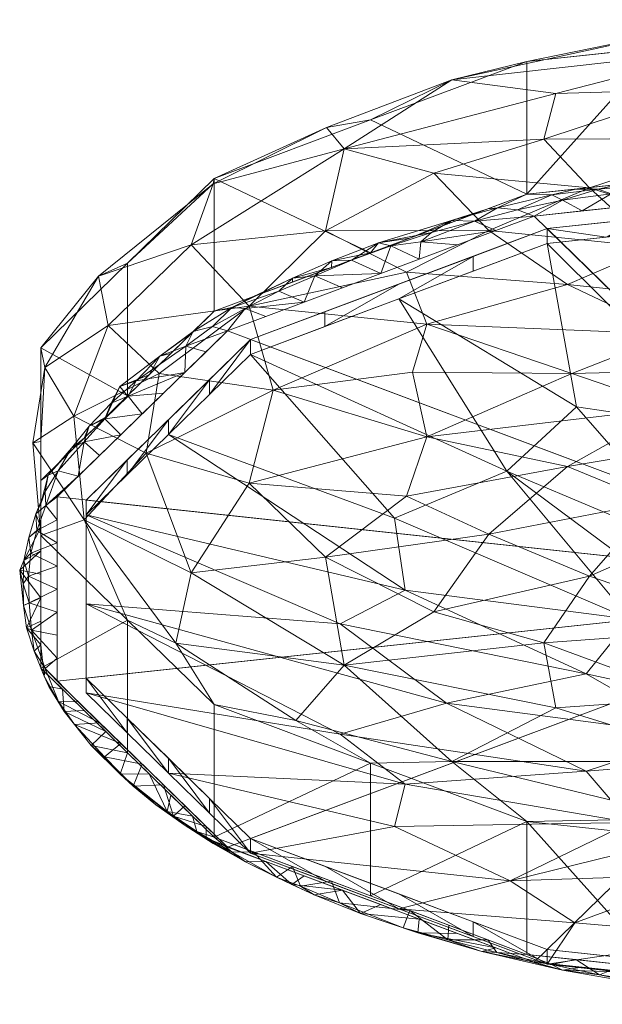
# Model space of a CAD drawing. Header units: millimetres. Extents: x -181 to 292, y -211 to 39.
# Tile 253 of 256: x 184 to 219, y -98 to -39. Entities that reach past the tile are written whole.
import ezdxf

# ---------------------------------------------------------------- set-up
doc = ezdxf.new("R2010")
doc.units = ezdxf.units.MM
doc.layers.add('M-520-M_DRAINAGE_FW', color=2, linetype='Continuous', lineweight=30)

# ---------------------------------------------------------------- blocks, each defined once
blk = doc.blocks.new('FFAS1300-601500BF0 - Acacia Evolution Deck Mount Bath _ Shower Mixer with Shower Kit-3813-3D View 1')
at = {"layer": 'M-520-M_DRAINAGE_FW', "lineweight": 9}
mesh = blk.add_polyface(dxfattribs=at)
corners = [(238, -60.107, 238.994), (238, -50.779, 220.64), (238, -43.544, 204.723), (238, -39.502, 193.666), (238, -39.269, 189.152), (214.661, -41.77, 193.856), (195.945, -48.777, 207.034), (185.558, -58.902, 226.078), (185.558, -70.141, 247.215), (195.945, -80.267, 266.258), (214.661, -87.274, 279.437), (238, -89.775, 284.14), (238, -86.163, 281.423), (238, -79.257, 271.889), (238, -70.107, 256.99), (238, -60.107, 238.994), (238, -60.107, 238.994), (238, -60.107, 238.994), (238, -60.107, 238.994), (238, -60.107, 238.994), (238, -60.107, 238.994), (238, -60.107, 238.994), (238, -60.107, 238.994), (238, -60.107, 238.994), (199.462, -61.442, 238.284), (217.35, -60.445, 238.814), (212.37, -70.067, 255.619), (212.37, -51.894, 221.44), (216.386, -80.452, 272.523), (216.386, -43.687, 203.378), (226.973, -68.816, 254.533), (226.973, -52.095, 223.084), (194.563, -72.384, 256.157), (194.563, -52.743, 219.218), (228.044, -60.183, 238.953), (223.349, -58.085, 234.746), (223.349, -62.498, 243.045), (226.086, -56.057, 230.957), (226.086, -64.504, 246.845), (208.658, -57.493, 232.239), (208.658, -64.245, 244.938), (187.534, -62.994, 237.459), (198.042, -56.415, 228.171), (198.042, -67.015, 248.106), (202.594, -51.902, 219.79), (203.724, -46.995, 208.669), (210.172, -42.872, 198.932), (224.228, -39.821, 192.775), (209.082, -48.459, 213.506), (218.405, -49.324, 216.686), (227.516, -46.362, 210.909), (202.594, -71.439, 256.534), (203.724, -77.915, 266.822), (210.172, -83.682, 275.684), (224.228, -87.08, 281.657), (209.082, -74.724, 262.903), (218.405, -72.571, 260.407), (227.516, -75.704, 266.094), (226.768, -41.02, 197.701), (226.768, -83.667, 277.907), (222.265, -52.886, 224.426), (230.46, -55.95, 230.916), (233.255, -55.846, 230.779), (232.352, -51.235, 221.513), (235.46, -55.796, 230.712), (238, -60.107, 238.994), (222.265, -68.147, 253.126), (230.46, -64.479, 246.956), (233.255, -64.535, 247.12), (232.352, -69.638, 256.124), (235.46, -64.562, 247.198), (238, -60.107, 238.994), (238, -60.107, 238.994), (238, -60.107, 238.994), (207.449, -54.379, 225.868), (217.092, -55.124, 228.512), (195.878, -49.095, 210.383), (189.01, -54.626, 220.283), (189.594, -57.568, 227.649), (192.653, -60.445, 234.661), (191.864, -65.209, 243.276), (188.162, -69.215, 248.585), (190.752, -75.204, 256.736), (193.651, -76.599, 261.785), (185.802, -60.091, 230.399), (185.558, -64.522, 236.646), (200.835, -81.213, 270.14), (205.303, -83.77, 272.848), (190.752, -53.84, 216.556), (185.079, -64.599, 238.664), (207.449, -67.786, 251.082), (217.092, -66.01, 248.985), (205.303, -45.273, 200.445), (238, -60.107, 238.994), (238, -60.107, 238.994), (238, -60.107, 238.994), (238, -60.107, 238.994), (207.808, -60.373, 237.655), (238, -39.385, 191.409), (226.331, -40.519, 191.504), (215.67, -46.415, 209.903), (238, -47.161, 212.681), (226.331, -88.524, 281.789), (238, -87.969, 282.782), (215.67, -76.567, 266.612), (238, -74.682, 264.44), (224.662, -43.457, 203.921), (238, -41.523, 199.194), (238, -82.71, 276.656), (224.662, -79.873, 272.409), (238, -55.443, 229.817), (238, -65.107, 247.992), (202.654, -45.72, 204.457)]
mesh.append_faces([[corners[k] for k in face] for face in [(61, 37, 95), (64, 62, 23), (103, 102, 11), (70, 111, 71), (99, 98, 4)]], dxfattribs={"vtx0": -1})
mesh.append_faces([[corners[k] for k in face] for face in [(6, 112, 92), (1, 63, 110), (8, 89, 85), (88, 76, 6), (101, 63, 1), (107, 106, 2), (111, 69, 14)]], dxfattribs={"vtx0": -1, "vtx1": -1})
mesh.append_faces([[corners[k] for k in face] for face in [(63, 101, 50), (98, 99, 47), (48, 27, 49), (76, 77, 33), (47, 58, 3), (40, 36, 25), (33, 44, 45), (31, 63, 50), (39, 42, 24), (110, 63, 64), (48, 44, 27), (31, 49, 60), (26, 55, 56), (100, 50, 106), (25, 35, 39), (34, 35, 25), (62, 31, 61), (82, 83, 81), (25, 39, 97), (53, 28, 52), (30, 56, 57), (5, 46, 47), (28, 53, 59), (53, 54, 59), (30, 69, 68), (102, 103, 54), (69, 70, 68), (77, 78, 33), (43, 80, 32), (85, 89, 84), (67, 38, 66), (43, 51, 90), (55, 26, 51), (52, 55, 51), (34, 25, 36), (25, 97, 40), (60, 61, 31), (75, 27, 74), (26, 91, 90), (26, 56, 66), (37, 60, 75), (42, 44, 33), (43, 40, 24), (40, 90, 91), (80, 81, 32), (42, 78, 79), (44, 74, 27), (42, 33, 78), (24, 79, 80), (51, 43, 32), (74, 42, 39), (44, 48, 45), (46, 45, 29), (76, 33, 45), (58, 47, 46), (6, 76, 112), (58, 46, 29), (60, 27, 75), (45, 48, 100), (50, 49, 31), (100, 48, 49), (31, 62, 63), (51, 32, 52), (90, 51, 26), (32, 81, 83), (53, 86, 87), (52, 83, 86), (54, 53, 10), (54, 12, 59), (28, 104, 52), (56, 30, 66), (55, 104, 56), (28, 59, 109), (57, 56, 104), (106, 58, 29), (106, 107, 58), (13, 57, 109), (27, 60, 49), (37, 61, 60), (64, 63, 62), (67, 66, 30), (66, 38, 91), (68, 67, 30), (30, 57, 69), (69, 57, 105), (45, 46, 112), (69, 111, 70), (42, 74, 44), (75, 39, 35), (39, 75, 74), (35, 37, 75), (76, 88, 77), (78, 84, 41), (84, 77, 7), (78, 41, 79), (80, 79, 41), (42, 79, 24), (80, 41, 81), (24, 80, 43), (86, 83, 9), (52, 32, 83), (77, 84, 78), (81, 89, 8), (41, 84, 89), (52, 86, 53), (81, 41, 89), (66, 91, 26), (43, 90, 40), (38, 36, 91), (40, 91, 36), (112, 76, 45), (39, 24, 97), (40, 97, 24), (50, 100, 49), (45, 100, 29), (52, 104, 55), (104, 28, 109), (100, 106, 29), (2, 106, 50), (109, 59, 108), (104, 109, 57), (92, 112, 46)]], dxfattribs={"vtx0": -1, "vtx1": -1, "vtx2": -1})
mesh.append_faces([[corners[k] for k in face] for face in [(47, 3, 98), (59, 12, 108), (54, 10, 102), (109, 108, 13), (46, 5, 92), (81, 8, 82), (84, 7, 85), (86, 9, 87), (57, 13, 105)]], dxfattribs={"vtx0": -1, "vtx2": -1})
mesh.append_faces([[corners[k] for k in face] for face in [(21, 37, 35), (18, 36, 38), (20, 35, 34), (65, 110, 64)]], dxfattribs={"vtx1": -1})
mesh.append_faces([[corners[k] for k in face] for face in [(105, 14, 69), (87, 10, 53), (82, 9, 83), (88, 7, 77), (99, 5, 47), (101, 2, 50), (103, 12, 54), (107, 3, 58)]], dxfattribs={"vtx1": -1, "vtx2": -1})
mesh.append_faces([[corners[k] for k in face] for face in [(36, 19, 34), (70, 16, 68), (68, 73, 67), (61, 72, 62), (67, 96, 38)]], dxfattribs={"vtx2": -1})
mesh = blk.add_polyface(dxfattribs=at)
corners = [(238, -89.775, 284.14), (214.661, -87.274, 279.437), (195.945, -80.267, 266.258), (185.558, -70.141, 247.215), (185.558, -58.902, 226.078), (195.945, -48.777, 207.034), (214.661, -41.77, 193.856), (238, -39.269, 189.152), (238, -47.215, 184.927), (214.661, -49.716, 189.63), (195.945, -56.723, 202.809), (185.558, -66.849, 221.853), (185.558, -78.088, 242.989), (195.945, -88.213, 262.033), (214.661, -95.221, 275.212), (238, -97.721, 279.915), (222.526, -40.927, 192.27), (226.331, -48.466, 187.279), (205.303, -53.22, 196.22), (205.303, -45.273, 200.445), (190.752, -61.786, 212.331), (190.752, -53.84, 216.556), (185.558, -64.522, 236.646), (185.558, -72.468, 232.421), (190.752, -83.151, 252.511), (190.752, -75.204, 256.736), (205.303, -91.717, 268.622), (205.303, -83.77, 272.848), (222.526, -96.063, 276.797), (226.331, -88.524, 281.789)]
mesh.append_faces([[corners[k] for k in face] for face in [(17, 7, 8)]], dxfattribs={"vtx0": -1})
mesh.append_faces([[corners[k] for k in face] for face in [(9, 16, 17), (28, 1, 14), (7, 17, 16), (1, 28, 29), (15, 29, 28)]], dxfattribs={"vtx0": -1, "vtx1": -1})
mesh.append_faces([[corners[k] for k in face] for face in [(9, 19, 6), (19, 9, 18, 5), (20, 4, 21), (9, 6, 16), (12, 25, 3), (27, 13, 26), (13, 27, 2), (25, 12, 24), (26, 1, 27)]], dxfattribs={"vtx0": -1, "vtx2": -1})
mesh.append_faces([[corners[k] for k in face] for face in [(20, 11, 4), (26, 14, 1), (18, 10, 5)]], dxfattribs={"vtx1": -1, "vtx2": -1})
mesh.append_faces([[corners[k] for k in face] for face in [(21, 5, 10, 20), (23, 12, 3, 22), (24, 13, 2, 25), (22, 4, 11, 23)]], dxfattribs={"vtx1": -1, "vtx3": -1})
mesh.append_faces([[corners[k] for k in face] for face in [(15, 0, 29)]], dxfattribs={"vtx2": -1})
mesh = blk.add_polyface(dxfattribs=at)
corners = [(226.331, -48.466, 187.279), (230.266, -48.044, 186.486), (228.141, -47.974, 185.625), (219.71, -49.701, 187.799), (223.684, -50.102, 188.225), (220.821, -50.408, 188.802), (232.265, -47.892, 185.083), (228.49, -48.391, 185.61), (234.133, -47.63, 185.706), (224.651, -48.466, 186.299), (234.867, -48.12, 184.971), (235.137, -48.874, 185.917), (231.964, -48.386, 185.271), (238, -47.977, 184.854), (225.57, -48.802, 186.202), (222.38, -49.133, 186.934), (229.411, -49.488, 187.071), (226.548, -49.795, 187.648), (216.793, -50.068, 188.736), (218.922, -49.404, 187.909), (217.958, -50.715, 189.379), (215.095, -51.022, 189.956), (216.155, -49.759, 188.914), (221.596, -48.809, 187.079), (223.413, -48.778, 187.867), (238, -47.215, 184.927), (232.274, -49.181, 186.494), (238, -48.568, 185.34), (217.579, -49.404, 189.042), (220.496, -49.091, 188.454)]
mesh.append_faces([[corners[k] for k in face] for face in [(27, 10, 13), (11, 10, 27)]], dxfattribs={"vtx0": -1, "vtx1": -1})
mesh.append_faces([[corners[k] for k in face] for face in [(6, 7, 2), (9, 0, 2), (10, 11, 12), (8, 13, 6), (9, 14, 15), (18, 19, 3), (19, 18, 22), (15, 3, 19), (23, 24, 9), (16, 14, 7), (12, 7, 6), (6, 2, 1), (12, 6, 10), (6, 13, 10), (7, 14, 9), (7, 9, 2), (23, 9, 15), (12, 16, 7), (23, 19, 29), (28, 19, 22), (15, 19, 23), (14, 4, 15), (3, 20, 18), (4, 3, 15)]], dxfattribs={"vtx0": -1, "vtx1": -1, "vtx2": -1})
mesh.append_faces([[corners[k] for k in face] for face in [(3, 4, 5), (14, 16, 17), (18, 20, 21), (12, 26, 16), (14, 17, 4), (3, 5, 20), (23, 29, 24)]], dxfattribs={"vtx0": -1, "vtx2": -1})
mesh.append_faces([[corners[k] for k in face] for face in [(0, 1, 2), (1, 8, 6), (11, 26, 12), (24, 0, 9), (28, 29, 19)]], dxfattribs={"vtx1": -1, "vtx2": -1})
mesh.append_faces([[corners[k] for k in face] for face in [(8, 25, 13)]], dxfattribs={"vtx2": -1})
mesh = blk.add_polyface(dxfattribs=at)
corners = [(238, -98.135, 278.563), (215.095, -95.681, 273.947), (196.727, -88.804, 261.013), (186.533, -78.866, 242.323), (186.533, -67.836, 221.58), (196.727, -57.899, 202.89), (215.095, -51.022, 189.956), (238, -48.568, 185.34), (238, -73.351, 231.952)]
mesh.append_faces([[corners[k] for k in face] for face in [(2, 8, 1), (4, 8, 3)]], dxfattribs={"vtx0": -1, "vtx1": -1})
mesh.append_faces([[corners[k] for k in face] for face in [(8, 5, 6), (8, 2, 3)]], dxfattribs={"vtx0": -1, "vtx2": -1})
mesh.append_faces([[corners[k] for k in face] for face in [(0, 1, 8)]], dxfattribs={"vtx1": -1})
mesh.append_faces([[corners[k] for k in face] for face in [(4, 5, 8)]], dxfattribs={"vtx1": -1, "vtx2": -1})
mesh.append_faces([[corners[k] for k in face] for face in [(6, 7, 8)]], dxfattribs={"vtx2": -1})
mesh = blk.add_polyface(dxfattribs=at)
corners = [(238, -97.297, 276.987), (215.87, -94.926, 272.527), (198.122, -88.281, 260.031), (188.273, -78.68, 241.973), (188.273, -68.023, 221.93), (198.122, -58.421, 203.872), (215.87, -51.777, 191.376), (238, -49.406, 186.916), (238, -50.289, 186.446), (215.87, -52.661, 190.906), (198.122, -59.305, 203.403), (188.273, -68.907, 221.46), (188.273, -79.563, 241.503), (198.122, -89.165, 259.561), (215.87, -95.809, 272.057), (238, -98.181, 276.517), (222.932, -51.904, 189.483), (226.935, -50.591, 189.146), (230.466, -50.213, 188.435), (230.466, -51.097, 187.965), (206.996, -55.983, 197.154), (206.996, -55.099, 197.624), (211.433, -53.438, 194.5), (193.198, -64.106, 212.432), (193.198, -63.222, 212.901), (195.66, -60.822, 208.387), (188.273, -73.351, 231.952), (188.273, -74.235, 231.482), (188.273, -76.899, 236.492), (193.198, -84.364, 250.532), (193.198, -83.48, 251.002), (190.736, -81.08, 246.487), (206.996, -91.603, 266.279), (206.996, -92.487, 265.809), (211.433, -94.148, 268.933), (226.935, -96.995, 274.287), (226.935, -96.111, 274.757), (221.402, -95.518, 273.642), (202.559, -56.76, 200.748), (202.559, -57.644, 200.279), (190.736, -65.623, 217.416), (190.736, -66.506, 216.946), (188.273, -71.571, 226.471), (188.273, -70.687, 226.941), (195.66, -85.881, 255.516), (195.66, -86.764, 255.046), (202.559, -90.826, 262.685), (202.559, -89.942, 263.155), (230.466, -96.49, 275.468), (232.467, -97.588, 275.402), (221.402, -51.184, 190.261), (219.401, -52.282, 190.195), (223.88, -50.726, 188.472), (226.699, -51.5, 188.724), (234.233, -50.693, 187.206), (234.233, -49.809, 187.675), (211.433, -54.322, 194.03), (195.66, -61.705, 207.917), (188.273, -76.015, 236.962), (190.736, -81.964, 246.017), (211.433, -93.264, 269.403), (221.402, -96.402, 273.172), (234.233, -96.893, 276.228)]
mesh.append_faces([[corners[k] for k in face] for face in [(62, 15, 0)]], dxfattribs={"vtx0": -1})
mesh.append_faces([[corners[k] for k in face] for face in [(3, 59, 31), (57, 5, 10), (59, 3, 12), (45, 30, 29), (5, 57, 25), (36, 35, 48), (60, 14, 1), (14, 60, 34), (21, 39, 38), (24, 41, 40), (27, 43, 42), (30, 45, 44), (15, 62, 49), (17, 52, 50), (18, 19, 17), (51, 52, 16), (53, 17, 19), (19, 55, 54)]], dxfattribs={"vtx0": -1, "vtx1": -1})
mesh.append_faces([[corners[k] for k in face] for face in [(17, 53, 52), (52, 51, 50)]], dxfattribs={"vtx0": -1, "vtx1": -1, "vtx2": -1})
mesh.append_faces([[corners[k] for k in face] for face in [(6, 51, 9), (38, 39, 10, 5), (12, 3, 58, 28), (56, 22, 6, 9), (42, 43, 4, 11), (1, 14, 61, 37), (51, 6, 50), (35, 36, 37, 61), (11, 4, 40), (13, 2, 44), (2, 13, 46), (48, 35, 49)]], dxfattribs={"vtx0": -1, "vtx2": -1})
mesh.append_faces([[corners[k] for k in face] for face in [(30, 31, 29), (45, 13, 44), (23, 41, 24), (18, 55, 19), (55, 7, 54), (41, 11, 40), (24, 25, 23), (53, 16, 52), (56, 20, 22), (57, 23, 25), (58, 26, 28), (59, 29, 31), (60, 32, 34), (62, 48, 49)]], dxfattribs={"vtx1": -1, "vtx2": -1})
mesh.append_faces([[corners[k] for k in face] for face in [(20, 39, 21, 22), (27, 28, 26, 43), (32, 47, 33, 34), (47, 2, 46, 33)]], dxfattribs={"vtx1": -1, "vtx3": -1})
mesh.append_faces([[corners[k] for k in face] for face in [(7, 8, 54)]], dxfattribs={"vtx2": -1})
mesh = blk.add_polyface(dxfattribs=at)
corners = [(238, -73.351, 231.952), (238, -49.406, 186.916), (215.87, -51.777, 191.376), (198.122, -58.421, 203.872), (188.273, -68.023, 221.93), (188.273, -78.68, 241.973), (198.122, -88.281, 260.031), (215.87, -94.926, 272.527), (238, -97.297, 276.987)]
mesh.append_faces([[corners[k] for k in face] for face in [(0, 7, 8)]], dxfattribs={"vtx0": -1})
mesh.append_faces([[corners[k] for k in face] for face in [(7, 0, 6), (5, 0, 4)]], dxfattribs={"vtx0": -1, "vtx1": -1})
mesh.append_faces([[corners[k] for k in face] for face in [(0, 3, 4)]], dxfattribs={"vtx0": -1, "vtx2": -1})
mesh.append_faces([[corners[k] for k in face] for face in [(2, 3, 0), (5, 6, 0)]], dxfattribs={"vtx1": -1, "vtx2": -1})
mesh.append_faces([[corners[k] for k in face] for face in [(0, 1, 2)]], dxfattribs={"vtx2": -1})
mesh = blk.add_polyface(dxfattribs=at)
corners = [(216.155, -49.759, 188.914), (216.793, -50.068, 188.736), (214.093, -50.648, 189.841), (205.303, -53.22, 196.22), (205.766, -52.624, 194.304), (202.987, -53.702, 196.275), (215.095, -51.022, 189.956), (211.527, -51.332, 191.069), (212.898, -50.536, 190.311), (214.661, -49.716, 189.63), (208.207, -53.601, 194.806), (206.521, -52.815, 193.909), (208.311, -52.572, 193.035), (212.799, -51.882, 191.573), (210.503, -52.741, 193.19), (208.944, -51.999, 192.426), (210.14, -51.291, 191.692), (205.911, -54.461, 196.423), (201.968, -54.596, 197.21), (204.152, -53.655, 195.515), (212.322, -50.592, 191.278), (209.982, -51.468, 192.925), (217.579, -49.404, 189.042), (207.643, -52.344, 194.572), (200.621, -54.749, 198.185), (202.964, -54.096, 197.867), (199.802, -55.527, 199.028), (200.624, -54.972, 199.514), (198.285, -55.847, 201.162), (203.615, -55.32, 198.04)]
mesh.append_faces([[corners[k] for k in face] for face in [(20, 16, 21), (21, 16, 23), (27, 24, 28), (25, 24, 27)]], dxfattribs={"vtx0": -1, "vtx1": -1})
mesh.append_faces([[corners[k] for k in face] for face in [(0, 1, 2), (3, 4, 5), (6, 7, 2), (8, 9, 0), (10, 11, 12), (15, 4, 16), (17, 18, 19), (11, 19, 4), (13, 12, 7), (11, 15, 12), (4, 19, 5), (8, 2, 7), (16, 8, 7), (16, 20, 8), (7, 15, 16), (16, 4, 23), (5, 19, 18), (24, 5, 18), (24, 25, 5), (12, 15, 7), (4, 15, 11), (18, 26, 24), (17, 19, 11), (0, 2, 8), (1, 6, 2)]], dxfattribs={"vtx0": -1, "vtx1": -1, "vtx2": -1})
mesh.append_faces([[corners[k] for k in face] for face in [(12, 13, 14), (0, 9, 22), (4, 3, 23), (7, 6, 13), (12, 14, 10), (18, 17, 29)]], dxfattribs={"vtx0": -1, "vtx2": -1})
mesh.append_faces([[corners[k] for k in face] for face in [(10, 17, 11), (25, 3, 5), (20, 9, 8)]], dxfattribs={"vtx1": -1, "vtx2": -1})
mesh = blk.add_polyface(dxfattribs=at)
corners = [(238, -98.181, 276.517), (215.87, -95.809, 272.057), (198.122, -89.165, 259.561), (188.273, -79.563, 241.503), (188.273, -68.907, 221.46), (198.122, -59.305, 203.403), (215.87, -52.661, 190.906), (238, -50.289, 186.446), (238, -68.386, 205.202), (238, -82.704, 226.978), (238, -82.704, 226.978), (238, -82.704, 226.978), (238, -82.704, 226.978), (238, -82.704, 226.978), (238, -82.704, 226.978), (238, -82.704, 226.978), (238, -82.704, 226.978), (238, -82.704, 226.978), (238, -82.704, 226.978), (238, -92.751, 251.026), (209.853, -80.188, 228.317), (224.693, -82.146, 227.275), (218.196, -84.26, 233.191), (218.196, -78.424, 222.215), (220.838, -87.326, 239.2), (220.838, -75.157, 216.313), (225.396, -90.445, 245.917), (225.396, -71.332, 209.971), (193.198, -84.364, 250.532), (206.728, -87.563, 246.649), (213.651, -90.819, 251.979), (206.996, -92.487, 265.809), (193.198, -64.106, 212.432), (206.728, -69.114, 211.95), (213.459, -66.291, 206.045), (206.996, -55.983, 197.154), (228.048, -51.356, 188.452), (227.106, -63.832, 200.432), (232.252, -74.2, 213.219), (238, -82.704, 226.978), (238, -74.426, 214.388), (228.048, -97.114, 274.511), (227.106, -94.159, 257.469), (232.252, -89.356, 241.723), (238, -82.704, 226.978), (188.273, -74.235, 231.482), (238, -82.704, 226.978), (203.474, -82.036, 235.291), (207.361, -85.028, 239.748), (238, -82.704, 226.978), (203.474, -75.439, 222.885), (207.361, -73.417, 217.911), (238, -82.704, 226.978), (238, -82.704, 226.978), (227.592, -87.39, 237.642), (238, -82.704, 226.978), (238, -82.704, 226.978), (217.529, -93.341, 258.609), (217.633, -62.438, 200.459), (222.943, -73.361, 213.224)]
mesh.append_faces([[corners[k] for k in face] for face in [(54, 24, 52), (19, 43, 44), (38, 40, 39)]], dxfattribs={"vtx0": -1})
mesh.append_faces([[corners[k] for k in face] for face in [(28, 29, 2), (5, 33, 32), (4, 50, 45), (45, 47, 3), (43, 26, 55), (31, 57, 1)]], dxfattribs={"vtx0": -1, "vtx1": -1})
mesh.append_faces([[corners[k] for k in face] for face in [(36, 8, 37), (25, 33, 34), (3, 47, 48), (37, 27, 58), (34, 33, 5), (47, 45, 20), (48, 47, 22), (24, 54, 30), (21, 22, 20), (43, 42, 26), (20, 50, 23), (33, 51, 32), (34, 58, 27), (57, 42, 1), (30, 29, 24), (47, 20, 22), (59, 25, 34), (21, 20, 23), (48, 24, 29), (57, 31, 30), (50, 51, 23), (2, 29, 30), (57, 30, 26), (51, 25, 23), (34, 27, 59), (27, 37, 38), (8, 38, 37), (19, 41, 42), (19, 42, 43), (24, 48, 22), (28, 48, 29), (45, 50, 20), (51, 50, 4), (25, 51, 33), (30, 54, 26), (42, 57, 26), (35, 58, 34), (37, 58, 6)]], dxfattribs={"vtx0": -1, "vtx1": -1, "vtx2": -1})
mesh.append_faces([[corners[k] for k in face] for face in [(48, 28, 3), (37, 6, 36), (34, 5, 35), (58, 35, 6), (38, 8, 40)]], dxfattribs={"vtx0": -1, "vtx2": -1})
mesh.append_faces([[corners[k] for k in face] for face in [(15, 24, 22), (14, 22, 21), (11, 25, 59)]], dxfattribs={"vtx1": -1})
mesh.append_faces([[corners[k] for k in face] for face in [(38, 56, 27), (54, 55, 26), (31, 2, 30), (41, 1, 42), (4, 32, 51), (56, 59, 27)]], dxfattribs={"vtx1": -1, "vtx2": -1})
mesh.append_faces([[corners[k] for k in face] for face in [(25, 12, 23), (23, 13, 21), (36, 7, 8), (19, 0, 41)]], dxfattribs={"vtx2": -1})
mesh = blk.add_polyface(dxfattribs=at)
corners = [(190.752, -61.786, 212.331), (192.05, -60.52, 209.95), (190.302, -61.221, 210.434), (194.236, -58.812, 205.039), (196.727, -57.899, 202.89), (195.453, -59.141, 205.226), (188.155, -64.548, 215.58), (189.391, -63.153, 212.941), (190.356, -64.11, 214.571), (195.844, -57.64, 203.013), (196.999, -56.505, 201.602), (197.787, -56.553, 200.95), (194.178, -60.383, 207.562), (191.264, -60.895, 209.121), (188.456, -63.591, 214.245), (189.453, -63.052, 214.711), (189.772, -62.223, 211.646), (190.801, -61.801, 210.382), (194.683, -57.932, 204.202), (195.945, -56.723, 202.809), (199.023, -57.039, 201.273), (191.63, -62.868, 212.235), (198.285, -55.847, 201.162), (200.621, -54.749, 198.185), (192.693, -59.404, 206.802), (194.647, -57.989, 205.189), (193.348, -59.255, 207.57), (188.155, -64.318, 217.092), (192.904, -61.626, 209.899), (187.399, -64.912, 216.73), (199.802, -55.527, 199.028)]
mesh.append_faces([[corners[k] for k in face] for face in [(25, 24, 26)]], dxfattribs={"vtx0": -1, "vtx1": -1})
mesh.append_faces([[corners[k] for k in face] for face in [(6, 7, 8), (9, 10, 11), (3, 12, 13), (14, 15, 16), (17, 7, 16), (18, 19, 10), (7, 6, 14), (7, 17, 21), (23, 10, 22), (18, 9, 3), (24, 18, 3), (24, 25, 18), (3, 13, 24), (2, 24, 13), (13, 16, 2), (24, 2, 1), (16, 13, 17), (13, 12, 17), (16, 7, 14), (14, 29, 27), (10, 30, 11), (4, 3, 9), (2, 16, 15), (10, 9, 18), (11, 4, 9)]], dxfattribs={"vtx0": -1, "vtx1": -1, "vtx2": -1})
mesh.append_faces([[corners[k] for k in face] for face in [(3, 4, 5), (11, 20, 4), (2, 15, 0), (10, 19, 22), (24, 1, 26), (14, 27, 15), (17, 12, 28), (7, 21, 8)]], dxfattribs={"vtx0": -1, "vtx2": -1})
mesh.append_faces([[corners[k] for k in face] for face in [(0, 1, 2), (28, 21, 17), (25, 19, 18), (5, 12, 3)]], dxfattribs={"vtx1": -1, "vtx2": -1})
mesh = blk.add_polyface(dxfattribs=at)
corners = [(203.615, -91.382, 265.863), (205.911, -92.242, 267.48), (204.698, -92.766, 268.898), (203.615, -55.32, 198.04), (201.319, -56.18, 199.657), (201.968, -54.596, 197.21), (199.67, -90.594, 265.157), (200.597, -91.04, 265.423), (201.933, -91.646, 266.945), (203.435, -92.138, 268.497), (207.242, -93.635, 270.772), (201.107, -91.131, 266.717), (207.643, -92.593, 270.27), (205.303, -91.717, 268.622), (202.964, -90.841, 266.975), (208.207, -93.102, 269.097), (208.138, -93.937, 270.825), (209.919, -94.354, 272.593), (211.951, -95.049, 273.242), (212.856, -95.102, 274.135), (199.802, -55.527, 199.028), (196.999, -56.505, 201.602), (200.621, -54.749, 198.185), (212.799, -94.821, 272.33), (199.023, -89.663, 262.63), (201.319, -90.523, 264.246), (200.624, -89.965, 265.328), (198.285, -89.089, 263.68), (197.787, -56.553, 200.95), (210.503, -93.961, 270.713), (199.023, -57.039, 201.273), (197.823, -89.682, 263.196), (212.322, -94.345, 273.564), (209.982, -93.469, 271.917), (214.661, -95.221, 275.212), (215.095, -95.681, 273.947)]
mesh.append_faces([[corners[k] for k in face] for face in [(23, 16, 29), (26, 11, 14), (0, 7, 25)]], dxfattribs={"vtx0": -1, "vtx1": -1})
mesh.append_faces([[corners[k] for k in face] for face in [(6, 7, 8), (9, 2, 10), (9, 11, 8), (6, 8, 11), (15, 16, 2), (17, 18, 19), (20, 21, 22), (16, 23, 18), (20, 4, 28), (10, 16, 18), (7, 0, 8), (2, 9, 8), (17, 12, 10), (0, 2, 8), (2, 16, 10), (14, 11, 9), (11, 26, 6), (31, 7, 6), (32, 17, 19), (10, 18, 17), (12, 9, 10), (24, 7, 31), (5, 4, 20)]], dxfattribs={"vtx0": -1, "vtx1": -1, "vtx2": -1})
mesh.append_faces([[corners[k] for k in face] for face in [(7, 24, 25), (28, 4, 30), (2, 1, 15), (16, 15, 29), (17, 32, 33), (17, 33, 12), (19, 34, 32)]], dxfattribs={"vtx0": -1, "vtx2": -1})
mesh.append_faces([[corners[k] for k in face] for face in [(9, 12, 13, 14)]], dxfattribs={"vtx0": -1, "vtx3": -1})
mesh.append_faces([[corners[k] for k in face] for face in [(0, 1, 2), (3, 4, 5), (26, 27, 6), (23, 35, 18)]], dxfattribs={"vtx1": -1, "vtx2": -1})
mesh = blk.add_polyface(dxfattribs=at)
corners = [(185.558, -66.849, 221.853), (186.008, -66.524, 220.36), (185.558, -68.254, 224.495), (184.553, -71.645, 229.443), (184.299, -72.226, 231.155), (185.558, -71.063, 229.779), (184.836, -70.264, 226.78), (185.558, -69.659, 227.137), (185.261, -68.858, 224.137), (187.807, -66.594, 219.243), (188.155, -64.548, 215.58), (189.082, -65.352, 216.907), (186.533, -69.215, 224.173), (185.86, -68.356, 222.729), (186.533, -67.836, 221.58), (185.316, -69.85, 225.542), (185.826, -67.508, 221.609), (187.399, -64.912, 216.73), (188.456, -63.591, 214.245), (184.504, -73.04, 231.987), (186.857, -65.583, 219.472), (184.958, -71.197, 228.112), (186.533, -71.973, 229.359), (186.533, -70.594, 226.766), (186.604, -66.281, 219.156), (190.356, -64.11, 214.571), (188.155, -64.318, 217.092), (184.823, -72.58, 230.685), (186.533, -73.351, 231.952), (185.558, -72.468, 232.421), (185.558, -73.873, 235.063)]
mesh.append_faces([[corners[k] for k in face] for face in [(0, 1, 2), (9, 10, 11), (12, 13, 14), (22, 21, 23), (14, 13, 9), (26, 17, 20), (29, 4, 30)]], dxfattribs={"vtx0": -1, "vtx1": -1})
mesh.append_faces([[corners[k] for k in face] for face in [(3, 4, 5), (6, 7, 8), (15, 8, 13), (16, 13, 8), (17, 18, 10), (4, 3, 19), (17, 1, 20), (21, 3, 6), (17, 24, 1), (17, 10, 24), (16, 8, 2), (16, 1, 24), (9, 13, 24), (24, 13, 16), (13, 12, 15), (27, 21, 22), (6, 8, 15), (19, 3, 27), (21, 6, 15), (21, 15, 23), (3, 21, 27), (7, 6, 3), (1, 16, 2), (10, 9, 24)]], dxfattribs={"vtx0": -1, "vtx1": -1, "vtx2": -1})
mesh.append_faces([[corners[k] for k in face] for face in [(1, 0, 20), (8, 7, 2), (27, 22, 28), (4, 29, 5)]], dxfattribs={"vtx0": -1, "vtx2": -1})
mesh.append_faces([[corners[k] for k in face] for face in [(25, 11, 10), (12, 23, 15), (5, 7, 3)]], dxfattribs={"vtx1": -1, "vtx2": -1})
mesh = blk.add_polyface(dxfattribs=at)
corners = [(187.807, -80.108, 244.66), (189.082, -81.351, 246.996), (186.623, -80.088, 245.232), (185.773, -78.569, 242.453), (185.175, -77.076, 239.596), (185.815, -78.111, 241.081), (185.002, -75.805, 236.839), (184.504, -73.04, 231.987), (184.859, -74.18, 233.674), (184.525, -74.345, 234.554), (185.558, -78.088, 242.989), (186.035, -79.188, 244.26), (190.356, -82.593, 249.332), (187.574, -81.465, 247.782), (189.453, -81.885, 250.131), (188.155, -80.619, 247.75), (186.96, -80.671, 246.968), (184.712, -75.671, 237.169), (185.558, -76.683, 240.347), (185.558, -75.278, 237.705), (188.583, -82.724, 250.277), (184.823, -72.58, 230.685), (185.558, -73.873, 235.063), (184.299, -72.226, 231.155), (186.533, -76.109, 237.137), (186.533, -77.487, 239.73), (186.533, -73.351, 231.952), (186.533, -74.73, 234.544), (186.533, -78.866, 242.323), (186.857, -79.353, 245.37)]
mesh.append_faces([[corners[k] for k in face] for face in [(12, 13, 1), (28, 5, 25), (29, 16, 15), (22, 17, 19)]], dxfattribs={"vtx0": -1, "vtx1": -1})
mesh.append_faces([[corners[k] for k in face] for face in [(3, 4, 5), (6, 5, 4), (7, 8, 9), (10, 3, 11), (16, 13, 20), (8, 7, 21), (8, 6, 9), (17, 9, 6), (22, 23, 9), (8, 21, 26), (27, 6, 8), (17, 6, 4), (25, 5, 6), (11, 3, 2), (16, 11, 2), (16, 29, 11), (13, 16, 2), (5, 0, 2), (17, 22, 9), (9, 23, 7), (18, 17, 4), (14, 16, 20), (3, 18, 4), (2, 1, 13), (2, 3, 5)]], dxfattribs={"vtx0": -1, "vtx1": -1, "vtx2": -1})
mesh.append_faces([[corners[k] for k in face] for face in [(17, 18, 19), (6, 27, 24), (5, 28, 0), (8, 26, 27)]], dxfattribs={"vtx0": -1, "vtx2": -1})
mesh.append_faces([[corners[k] for k in face] for face in [(0, 1, 2), (14, 15, 16), (24, 25, 6), (29, 10, 11), (10, 18, 3)]], dxfattribs={"vtx1": -1, "vtx2": -1})
mesh = blk.add_polyface(dxfattribs=at)
corners = [(194.134, -87.47, 259.1), (195.885, -88.58, 261.225), (194.897, -87.856, 260.538), (192.904, -85.077, 254.004), (193.497, -86.951, 257.7), (191.096, -85.156, 254.621), (188.583, -82.724, 250.277), (190.317, -84.432, 254.026), (197.009, -89.109, 262.879), (189.383, -83.403, 251.028), (195.457, -88.261, 260.158), (195.453, -87.561, 258.677), (193.123, -86.672, 258.284), (193.348, -85.682, 257.272), (192.05, -84.416, 254.892), (192.445, -86.26, 256.881), (191.63, -83.835, 251.668), (190.752, -83.151, 252.511), (189.453, -81.885, 250.131), (190.356, -82.593, 249.332), (187.574, -81.465, 247.782), (199.67, -90.594, 265.157), (198.285, -89.089, 263.68), (195.945, -88.213, 262.033), (197.823, -89.682, 263.196), (194.647, -86.948, 259.653), (199.023, -89.663, 262.63), (196.727, -88.804, 261.013), (194.178, -86.319, 256.341)]
mesh.append_faces([[corners[k] for k in face] for face in [(23, 8, 22), (27, 10, 11), (28, 4, 3)]], dxfattribs={"vtx0": -1, "vtx1": -1})
mesh.append_faces([[corners[k] for k in face] for face in [(0, 1, 2), (3, 4, 5), (6, 5, 7), (8, 2, 1), (6, 9, 5), (10, 4, 11), (0, 15, 4), (0, 2, 12), (16, 5, 9), (19, 9, 20), (20, 9, 6), (8, 21, 22), (8, 23, 2), (8, 24, 21), (25, 12, 2), (10, 26, 24), (15, 0, 12), (14, 7, 12), (7, 17, 6), (7, 5, 15), (7, 15, 12), (5, 4, 15), (10, 1, 0), (8, 1, 24), (10, 0, 4), (24, 1, 10)]], dxfattribs={"vtx0": -1, "vtx1": -1, "vtx2": -1})
mesh.append_faces([[corners[k] for k in face] for face in [(12, 13, 14), (6, 17, 18), (12, 25, 13), (5, 16, 3), (4, 28, 11), (2, 23, 25)]], dxfattribs={"vtx0": -1, "vtx2": -1})
mesh.append_faces([[corners[k] for k in face] for face in [(19, 16, 9), (14, 17, 7), (27, 26, 10)]], dxfattribs={"vtx1": -1, "vtx2": -1})
mesh = blk.add_polyface(dxfattribs=at)
corners = [(227.617, -97.544, 278.779), (229.248, -96.784, 278.151), (226.331, -96.471, 277.563), (226.548, -96.908, 276.255), (230.266, -97.306, 277.004), (227.066, -97.684, 278.307), (217.579, -95.533, 275.8), (218.997, -96.438, 276.538), (220.496, -95.846, 276.388), (234.597, -98.002, 279.536), (238, -97.721, 279.915), (235.083, -97.409, 279.327), (232.702, -98.121, 278.92), (216.793, -96.159, 275.42), (212.856, -95.102, 274.135), (211.951, -95.049, 273.242), (222.254, -96.925, 277.573), (238, -98.208, 279.324), (238, -98.135, 278.563), (216.124, -95.833, 275.563), (217.958, -95.987, 274.524), (220.821, -96.294, 275.101), (221.932, -97.072, 277.039), (215.095, -95.681, 273.947), (234.133, -97.72, 277.783), (230.682, -97.843, 279.153), (232.165, -97.096, 278.739), (223.684, -96.601, 275.678), (214.661, -95.221, 275.212), (223.413, -96.158, 276.975)]
mesh.append_faces([[corners[k] for k in face] for face in [(6, 7, 8), (17, 12, 18), (10, 9, 17), (28, 19, 6), (18, 12, 24)]], dxfattribs={"vtx0": -1, "vtx1": -1})
mesh.append_faces([[corners[k] for k in face] for face in [(5, 4, 12), (13, 14, 15), (8, 7, 16), (19, 13, 7), (12, 17, 9), (22, 3, 5), (13, 15, 23), (25, 9, 26), (19, 14, 13), (0, 16, 5), (0, 5, 25), (5, 12, 25), (12, 9, 25), (13, 21, 22), (13, 22, 7), (16, 7, 22), (5, 16, 22), (6, 19, 7), (19, 28, 14), (1, 0, 25), (16, 0, 2)]], dxfattribs={"vtx0": -1, "vtx1": -1, "vtx2": -1})
mesh.append_faces([[corners[k] for k in face] for face in [(0, 1, 2), (9, 10, 11), (13, 20, 21), (13, 23, 20), (12, 4, 24), (22, 27, 3), (25, 26, 1), (22, 21, 27), (16, 2, 29)]], dxfattribs={"vtx0": -1, "vtx2": -1})
mesh.append_faces([[corners[k] for k in face] for face in [(3, 4, 5), (29, 8, 16), (11, 26, 9)]], dxfattribs={"vtx1": -1, "vtx2": -1})

msp = doc.modelspace()

# ---------------------------------------------------------------- block references
at = {"layer": 'M-520-M_DRAINAGE_FW', "lineweight": 9}
msp.add_blockref('FFAS1300-601500BF0 - Acacia Evolution Deck Mount Bath _ Shower Mixer with Shower Kit-3813-3D View 1', (0, 0), dxfattribs=at)

doc.saveas('drawing.dxf')
